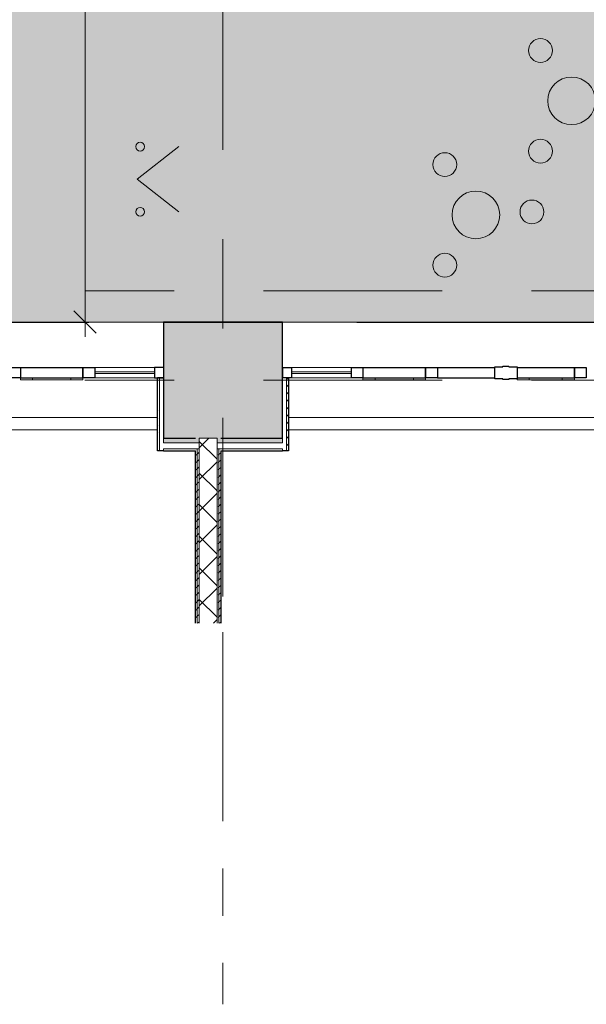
# Model space of a CAD drawing. Header units: millimetres. Extents: x -68595 to 26741, y -534 to 35396.
# Tile 142 of 172: x -26570 to -22765, y 18957 to 25569. Entities that reach past the tile are written whole.
import ezdxf

# ---------------------------------------------------------------- set-up
doc = ezdxf.new("R2010")
doc.units = ezdxf.units.MM
doc.linetypes.add('Center', pattern=[2999.999912, 1200.000007, -599.999968, 599.999968, -599.999968])
doc.linetypes.add('Grid Line', pattern=[2222.5, 1270, -317.5, 317.5, -317.5])
for name, color, linetype, lineweight, true_color in [('_ roheline pidev', 7, 'Continuous', 9, 0x008000), ('Cut Pattern-1', 9, 'Continuous', 18, 0x808080), ('Cut Pattern-4', 7, 'Continuous', 9, 0x787878), ('Grids-2', 7, 'Grid Line', 9, 0xaaaaaa), ('Grids-3', 7, 'Center', 9, 0xaaaaaa), ('Walls-1', 7, 'Continuous', 25, 0x4d5448), ('Walls-2', 7, 'Continuous', 18, 0x4d5448)]:
    doc.layers.add(name, color=color, linetype=linetype, lineweight=lineweight, true_color=true_color)
for name, color, linetype, lineweight in [('Common Edges', 7, 'Continuous', 9), ('Curtain Panels-1', 7, 'Continuous', 18), ('Curtain Wall Mullions', 7, 'Continuous', 9), ('Curtain Wall Mullions-1', 7, 'Continuous', 25), ('Cut Pattern-3', 7, 'Continuous', 9), ('Dimensions', 7, 'Continuous', 9), ('Dimensions-100', 7, 'Continuous', 9), ('Walls', 7, 'Continuous', 18), ('Walls-3', 7, 'Continuous', 25), ('Walls-4', 7, 'Continuous', 9), ('Windows', 7, 'Continuous', 9)]:
    doc.layers.add(name, color=color, linetype=linetype, lineweight=lineweight)
doc.layers.add('Detail Items-1', color=7, linetype='Continuous', lineweight=9, true_color=0xc2d3b4, transparency=0.6)
doc.styles.add('Swis721 Cn BT', font='swissc.ttf', dxfattribs={"height": 250})
doc.dimstyles.new('Diagonal_-_2_5mm', dxfattribs={"dimscale": 304.8, "dimtxt": 252.353483, "dimasz": 0.492126, "dimexe": 0.328084, "dimexo": 0.0625, "dimgap": 0.082021, "dimtad": 1, "dimdec": 0, "dimzin": 0, "dimdsep": 46, "dimtxsty": 'Swis721 Cn BT', "dimblk1": 'OBLIQUE', "dimblk2": 'OBLIQUE', "dimsah": 1, "dimcen": 0.09, "dimdle": 0.328084, "dimazin": 0, "dimtfac": 1, "dimtdec": 4, "dimtix": 1, "dimtmove": 0, "dimatfit": 3, "dimfxl": 0.328084, "dimfxlon": 1, "dimtvp": 1, "dimtolj": 1, "dimtzin": 0, "dimarcsym": 2})
pattern_1 = [(45, (-66814.584, -13241.826), (0, 49.497475), [35, -35])]

# ---------------------------------------------------------------- blocks, each defined once
blk = doc.blocks.new('System Panel - Peegelaknad 6-16-4-16-4_ paneel-13544868-Sisehoov')
at = {"layer": 'Curtain Panels-1'}
for p, q in [((-200, 5), (200, 5)), ((-200, -5), (-200, 5)), ((200, -5), (200, 5)), ((200, -5), (-200, -5))]:
    blk.add_line(p, q, dxfattribs=at)
blk = doc.blocks.new('Klaasseina akna tüüp 6 - Aken_ klaas_ parem-12915665-Sisehoov')
at = {"layer": 'Windows'}
for p, q in [((-210, 47.8), (210, 47.8)), ((-210, 35), (-210, 47.8)), ((-210, 47.8), (-128.8, 47.8)), ((-210, 35), (-210, 47.8)), ((-128.8, 47.8), (-128.8, 35)), ((128.8, 47.8), (210, 47.8)), ((128.8, 35), (128.8, 47.8)), ((210, 47.8), (210, 35)), ((210, 47.8), (210, 35))]:
    blk.add_line(p, q, dxfattribs=at)
blk = doc.blocks.new('Klaasseina akna tüüp 6 - Aken_ klaas_ parem-12915666-Sisehoov')
at = {"layer": 'Windows'}
for p, q in [((-192.5, 47.8), (192.5, 47.8)), ((-192.5, 35), (-192.5, 47.8)), ((-192.5, 47.8), (-111.3, 47.8)), ((-192.5, 35), (-192.5, 47.8)), ((-111.3, 47.8), (-111.3, 35)), ((111.3, 47.8), (192.5, 47.8)), ((111.3, 35), (111.3, 47.8)), ((192.5, 47.8), (192.5, 40)), ((192.5, 47.8), (192.5, 40))]:
    blk.add_line(p, q, dxfattribs=at)
blk = doc.blocks.new('Rectangular Mullion - NEW 80x70mm-10507963-Sisehoov')
at = {"layer": 'Curtain Wall Mullions-1'}
for p, q in [((40, 35), (-40, 35)), ((-40, 35), (-40, -35)), ((40, 35), (40, -35)), ((-40, -35), (40, -35))]:
    blk.add_line(p, q, dxfattribs=at)
blk = doc.blocks.new('Rectangular Mullion - NEW 150x90mm-10507964-Sisehoov')
at = {"layer": 'Curtain Wall Mullions-1'}
for p, q in [((-20, 40), (-75, 40)), ((-75, 40), (-75, -40)), ((20, 45), (-20, 45)), ((-20, 40), (-20, 45)), ((20, 40), (20, 45)), ((75, 40), (20, 40)), ((75, -40), (75, 40)), ((-75, -40), (-20, -40)), ((-20, -40), (-20, -45)), ((-20, -45), (20, -45)), ((20, -45), (20, -40)), ((20, -40), (75, -40))]:
    blk.add_line(p, q, dxfattribs=at)
blk = doc.blocks.new('Rectangular Mullion - NEW 80x70mm-10507965-Sisehoov')
at = {"layer": 'Curtain Wall Mullions-1'}
for p, q in [((40, 35), (-40, 35)), ((-40, 35), (-40, -35)), ((40, 35), (40, -35)), ((-40, -35), (40, -35))]:
    blk.add_line(p, q, dxfattribs=at)
blk = doc.blocks.new('Rectangular Mullion - NEW 80x70mm-10507966-Sisehoov')
at = {"layer": 'Curtain Wall Mullions-1'}
for p, q in [((40, 35), (-40, 35)), ((-40, 35), (-40, -35)), ((40, 35), (40, -35)), ((-40, -35), (40, -35))]:
    blk.add_line(p, q, dxfattribs=at)
blk = doc.blocks.new('Rectangular Mullion - NEW 80x70mm-10507968-Sisehoov')
at = {"layer": 'Curtain Wall Mullions-1'}
for p, q in [((-21029.6, 23233.2), (-21029.6, 23163.2)), ((-21029.6, 23233.2), (-20644.6, 23233.2)), ((-20644.6, 23163.2), (-20644.6, 23233.2)), ((-21029.6, 23163.2), (-20644.6, 23163.2))]:
    blk.add_line(p, q, dxfattribs=at)
blk = doc.blocks.new('Rectangular Mullion - NEW 80x70mm-10507967-Sisehoov')
at = {"layer": 'Curtain Wall Mullions-1'}
for p, q in [((-20564.6, 23233.2), (-20564.6, 23163.2)), ((-20564.6, 23233.2), (-20144.6, 23233.2)), ((-20144.6, 23163.2), (-20144.6, 23233.2)), ((-20564.6, 23163.2), (-20144.6, 23163.2))]:
    blk.add_line(p, q, dxfattribs=at)
blk = doc.blocks.new('Rectangular Mullion - NEW 60x70mm-10507972-Sisehoov')
at = {"layer": 'Curtain Wall Mullions'}
for p, q in [((-24744.6, 23233.2), (-24344.6, 23233.2)), ((-24744.6, 23163.2), (-24344.6, 23163.2))]:
    blk.add_line(p, q, dxfattribs=at)
blk = doc.blocks.new('Rectangular Mullion - NEW 60x70mm-10507979-Sisehoov')
at = {"layer": 'Curtain Wall Mullions-1'}
for p, q in [((0, 35), (-60, 35)), ((-60, 35), (-60, -35)), ((0, 35), (0, -35)), ((-60, -35), (0, -35))]:
    blk.add_line(p, q, dxfattribs=at)
blk = doc.blocks.new('System Panel - Peegelaknad 6-16-4-16-4_ paneel-13544866-Sisehoov')
at = {"layer": 'Curtain Panels-1'}
for p, q in [((-200, 5), (200, 5)), ((-200, -5), (-200, 5)), ((200, -5), (200, 5)), ((200, -5), (-200, -5))]:
    blk.add_line(p, q, dxfattribs=at)
blk = doc.blocks.new('Klaasseina akna tüüp 1 - Aken_ klaas_ vasak-12921801-Sisehoov')
at = {"layer": 'Windows'}
for p, q in [((-210, 47.8), (210, 47.8)), ((-210, 35), (-210, 47.8)), ((-210, 47.8), (-128.8, 47.8)), ((-210, 35), (-210, 47.8)), ((-128.8, 47.8), (-128.8, 35)), ((128.8, 47.8), (210, 47.8)), ((128.8, 35), (128.8, 47.8)), ((210, 47.8), (210, 35)), ((210, 47.8), (210, 35))]:
    blk.add_line(p, q, dxfattribs=at)
blk = doc.blocks.new('Rectangular Mullion - NEW 80x70mm-10507955-Sisehoov')
at = {"layer": 'Curtain Wall Mullions-1'}
for p, q in [((40, 35), (-40, 35)), ((-40, 35), (-40, -35)), ((40, 35), (40, -35)), ((-40, -35), (40, -35))]:
    blk.add_line(p, q, dxfattribs=at)
blk = doc.blocks.new('Rectangular Mullion - NEW 80x70mm-10507957-Sisehoov')
at = {"layer": 'Curtain Wall Mullions-1'}
for p, q in [((40, 35), (-40, 35)), ((-40, 35), (-40, -35)), ((40, 35), (40, -35)), ((-40, -35), (40, -35))]:
    blk.add_line(p, q, dxfattribs=at)
blk = doc.blocks.new('Rectangular Mullion - NEW 60x70mm-10507974-Sisehoov')
at = {"layer": 'Curtain Wall Mullions'}
for p, q in [((-20064.6, 23233.2), (-19664.6, 23233.2)), ((-20064.6, 23163.2), (-19664.6, 23163.2))]:
    blk.add_line(p, q, dxfattribs=at)
blk = doc.blocks.new('Rectangular Mullion - NEW 60x70mm-10507982-Sisehoov')
at = {"layer": 'Curtain Wall Mullions-1'}
for p, q in [((0, 35), (-60, 35)), ((-60, 35), (-60, -35)), ((0, 35), (0, -35)), ((-60, -35), (0, -35))]:
    blk.add_line(p, q, dxfattribs=at)
blk = doc.blocks.new('DIMBLOCK34-Sisehoov')
at = {"layer": 'Dimensions-100'}
for p, q in [((-26130.4, 29448.2), (-26130.4, 23438.2)), ((-26030.4, 29348.2), (-26230.4, 29348.2)), ((-26130.4, 29348.2), (-26030.4, 29348.2)), ((-26230.4, 23538.2), (-26030.4, 23538.2)), ((-26130.4, 23538.2), (-26230.4, 23538.2))]:
    blk.add_line(p, q, dxfattribs=at)
at = {"layer": 'Dimensions-100', "lineweight": 35}
for p, q in [((-26130.4, 29348.2), (-26205.4, 29423.2)), ((-26130.4, 29348.2), (-26055.4, 29273.2)), ((-26130.4, 23538.2), (-26205.4, 23613.2)), ((-26130.4, 23538.2), (-26055.4, 23463.2))]:
    blk.add_line(p, q, dxfattribs=at)
at = {"layer": 'Dimensions-100', "color": 0, "insert": (-25775.3, 26779.6), "char_height": 250, "width": 807.531, "attachment_point": 1, "rotation": 270, "line_spacing_factor": 0.961347, "style": 'Swis721 Cn BT'}
blk.add_mtext('5810', dxfattribs=at)
blk = doc.blocks.new('_Oblique')
at = {"color": 0, "linetype": 'ByBlock', "lineweight": -2}
blk.add_line((-0.5, -0.5), (0.5, 0.5), dxfattribs=at)

msp = doc.modelspace()

# ---------------------------------------------------------------- hatches: boundary and pattern name
at = {"layer": 'Cut Pattern-1'}
h = msp.add_hatch(color=256, dxfattribs=at)
h.paths.add_polyline_path([(-30804.6, 22758.2), (-30804.6, 23538.2), (-31604.6, 23538.2), (-31604.6, 22758.2)])
h.paths.add_polyline_path([(-36999.6, 22758.2), (-36804.6, 22758.2), (-36804.6, 23538.2), (-37289.6, 23538.2), (-37289.6, 22758.2), (-37178.4, 22758.2)])
h.paths.add_polyline_path([(-24804.6, 22758.2), (-24804.6, 23538.2), (-25604.6, 23538.2), (-25604.6, 22758.2), (-24956.7, 22758.2)])
h.paths.add_polyline_path([(-18814.6, 22758.2), (-18814.6, 23538.2), (-19604.6, 23538.2), (-19604.6, 22758.2), (-18845.9, 22758.2)])
at = {"layer": 'Cut Pattern-3'}
h = msp.add_hatch(dxfattribs=at)
h.set_pattern_fill('FP_1', color=256, style=0, pattern_type=2)
h.set_pattern_definition(pattern_1)
h.paths.add_polyline_path([(-25631.6, 22673.7), (-25631.6, 23163.2), (-25644.1, 23163.2), (-25644.1, 22673.7)])
h = msp.add_hatch(dxfattribs=at)
h.set_pattern_fill('FP_1', color=256, style=0, pattern_type=2)
h.set_pattern_definition(pattern_1)
h.paths.add_polyline_path([(-24765.1, 22673.7), (-24765.1, 23163.2), (-24777.6, 23163.2), (-24777.6, 22673.7)])
h = msp.add_hatch(dxfattribs=at)
h.set_pattern_fill('FP_3', color=256, style=0, pattern_type=2)
h.set_pattern_definition([(0, (-66814.58, -13241.83), (140.625, 81.19), [93.75, -187.5]), (120, (-66814.58, -13241.83), (-140.6251, 81.18982), [93.75, -187.5]), (60, (-66814.58, -13241.83), (-0.0001, 162.37982), [0, -187.5, 93.75, 0])])
h.paths.add_polyline_path([(-30804.6, 22728.2), (-30804.6, 22758.2), (-31604.6, 22758.2), (-31604.6, 22728.2)])
h.paths.add_polyline_path([(-36804.6, 22728.2), (-36804.6, 22758.2), (-36999.6, 22758.2), (-36999.6, 22728.2)])
h.paths.add_polyline_path([(-19604.6, 22728.2), (-19514.6, 22728.2), (-19514.6, 22758.2), (-19604.6, 22758.2)])
h.paths.add_polyline_path([(-25604.6, 22728.2), (-25364.6, 22728.2), (-25364.6, 22758.2), (-25604.6, 22758.2)])
h.paths.add_polyline_path([(-24804.6, 22728.2), (-24804.6, 22758.2), (-25244.6, 22758.2), (-25244.6, 22728.2), (-24956.7, 22728.2)])
h = msp.add_hatch(dxfattribs=at)
h.set_pattern_fill('FP_1', color=256, style=0, pattern_type=2)
h.set_pattern_definition(pattern_1)
h.paths.add_polyline_path([(-25383.4, 21515.4), (-25377.1, 21515.4), (-25377.1, 22686.2), (-25389.6, 22686.2), (-25389.6, 21515.4)])
h = msp.add_hatch(dxfattribs=at)
h.set_pattern_fill('FP_1', color=256, style=0, pattern_type=2)
h.set_pattern_definition(pattern_1)
h.paths.add_polyline_path([(-25364.6, 21515.4), (-25364.6, 22686.2), (-25377.1, 22686.2), (-25377.1, 21515.4)])
h = msp.add_hatch(dxfattribs=at)
h.set_pattern_fill('FP_1', color=256, style=0, pattern_type=2)
h.set_pattern_definition(pattern_1)
h.paths.add_polyline_path([(-25232.1, 21515.4), (-25232.1, 22686.2), (-25244.6, 22686.2), (-25244.6, 21515.4)])
h = msp.add_hatch(dxfattribs=at)
h.set_pattern_fill('FP_1', color=256, style=0, pattern_type=2)
h.set_pattern_definition(pattern_1)
h.paths.add_polyline_path([(-25219.6, 21515.4), (-25219.6, 22686.2), (-25232.1, 22686.2), (-25232.1, 21515.4), (-25225.8, 21515.4)])
at = {"layer": 'Cut Pattern-4'}
h = msp.add_hatch(dxfattribs=at)
h.set_pattern_fill('FP_2', color=256, style=0, pattern_type=2)
h.set_pattern_definition([(45, (-66814.58, -13241.83), (-106.066, 106.066), []), (135, (-66814.58, -13241.83), (-106.066, -106.066), [])])
h.paths.add_polyline_path([(-25364.6, 21515.4), (-25244.6, 21515.4), (-25244.6, 22758.2), (-25364.6, 22758.2), (-25364.6, 22160.5)])
at = {"layer": 'Detail Items-1'}
msp.add_hatch(color=256, dxfattribs=at).paths.add_polyline_path([(-66798.6, 23538.2), (-21407.6, 23538.2), (-20778.3, 25653.7), (-23877.2, 27988.9), (-23877.2, 29348.2), (-52913.6, 29348.2), (-52926.5, 28355.7), (-56372.2, 23783.1), (-59983.4, 25588.8), (-63355.4, 26921.6), (-64518.8, 26921.6), (-66798.6, 25687.2), (-66798.6, 24095.9)])

# ---------------------------------------------------------------- linework, layer by layer
at = {"layer": '_ roheline pidev'}
for q in [(-25500.6, 24716.2), (-25500.6, 24278.7)]:
    msp.add_line((-25780.6, 24497.4), q, dxfattribs=at)
for centre, radius in [((-23072.3, 25361.8), 80), ((-22863.5, 25023.9), 160), ((-25760.6, 24716.2), 30), ((-23072.3, 24686), 80), ((-23715.1, 24595.7), 80), ((-23506.3, 24257.8), 160), ((-23129.8, 24277.7), 80), ((-25760.6, 24278.7), 30), ((-23715.1, 23920), 80)]:
    msp.add_circle(centre, radius, dxfattribs=at)
at = {"layer": 'Common Edges'}
for p, q in [((-25631.6, 23163.2), (-25631.6, 22673.7)), ((-24777.6, 23163.2), (-24777.6, 22673.7)), ((-25604.6, 22758.2), (-25604.6, 22728.2)), ((-25244.6, 22758.2), (-25364.6, 22758.2)), ((-25364.6, 21515.4), (-25364.6, 22758.2)), ((-25244.6, 22758.2), (-25244.6, 21515.4)), ((-24804.6, 22728.2), (-24804.6, 22758.2)), ((-25604.6, 22728.2), (-25364.6, 22728.2)), ((-25604.6, 22686.2), (-25604.6, 22673.7)), ((-25604.6, 22686.2), (-25364.6, 22686.2)), ((-25377.1, 22686.2), (-25377.1, 21515.4)), ((-25244.6, 22728.2), (-24804.6, 22728.2)), ((-25244.6, 22686.2), (-24804.6, 22686.2)), ((-25232.1, 22686.2), (-25232.1, 21515.4)), ((-24804.6, 22673.7), (-24804.6, 22686.2))]:
    msp.add_line(p, q, dxfattribs=at)
at = {"layer": 'Grids-2'}
msp.add_line((-25204.6, 21456.8), (-25204.6, 18956.8), dxfattribs=at)
at = {"layer": 'Grids-3'}
for p, q in [((-25204.6, 31895.9), (-25204.6, 21456.8)), ((-14733.1, 23748.2), (-63824.6, 23748.2)), ((-14733.1, 23148.2), (-65094.6, 23148.2))]:
    msp.add_line(p, q, dxfattribs=at)
at = {"layer": 'Walls'}
for p, q in [((-30765.1, 22898.2), (-25644.1, 22898.2)), ((-24765.1, 22898.2), (-22211.1, 22898.2))]:
    msp.add_line(p, q, dxfattribs=at)
at = {"layer": 'Walls-1'}
for p, q in [((-30304.6, 23538.3), (-26104.6, 23538.3)), ((-26104.6, 23538.3), (-26104.6, 23538.2)), ((-25604.6, 23538.3), (-24804.6, 23538.3)), ((-25604.6, 23538.3), (-25604.6, 23538.2)), ((-24804.6, 23538.2), (-25604.6, 23538.2)), ((-24804.6, 23538.3), (-24804.6, 23538.2)), ((-24304.6, 23538.3), (-21408.7, 23538.3)), ((-24304.6, 23538.3), (-24304.6, 23538.2))]:
    msp.add_line(p, q, dxfattribs=at)
at = {"layer": 'Walls-2'}
for p, q in [((-30804.6, 23538.2), (-25604.6, 23538.2)), ((-24804.6, 23538.2), (-19604.6, 23538.2))]:
    msp.add_line(p, q, dxfattribs=at)
at = {"layer": 'Walls-3'}
for p, q in [((-25604.6, 23538.2), (-25604.6, 22758.2)), ((-24804.6, 22758.2), (-24804.6, 23538.2)), ((-25644.1, 22673.7), (-25644.1, 23163.2)), ((-25604.6, 23163.2), (-25644.1, 23163.2)), ((-24765.1, 23163.2), (-24804.6, 23163.2)), ((-24765.1, 23163.2), (-24765.1, 22673.7)), ((-25604.6, 22758.2), (-25389.6, 22758.2)), ((-25219.6, 22758.2), (-24804.6, 22758.2)), ((-25604.6, 22673.7), (-25644.1, 22673.7)), ((-25604.6, 22673.7), (-25389.6, 22673.7)), ((-25389.6, 21515.4), (-25389.6, 22673.7)), ((-25219.6, 22673.7), (-25219.6, 21515.4)), ((-25219.6, 22673.7), (-24804.6, 22673.7)), ((-24765.1, 22673.7), (-24804.6, 22673.7))]:
    msp.add_line(p, q, dxfattribs=at)
at = {"layer": 'Walls-4'}
for p, q in [((-25644.1, 22813.7), (-30765.1, 22813.7)), ((-22211.1, 22813.7), (-24765.1, 22813.7))]:
    msp.add_line(p, q, dxfattribs=at)

# ---------------------------------------------------------------- block references
at = {"layer": 'Curtain Panels-1', "rotation": 180}
for name, p in [('System Panel - Peegelaknad 6-16-4-16-4_ paneel-13544866-Sisehoov', (-25864.6, 23198.2)), ('System Panel - Peegelaknad 6-16-4-16-4_ paneel-13544868-Sisehoov', (-24544.6, 23198.2))]:
    msp.add_blockref(name, p, dxfattribs=at)
at = {"layer": 'Curtain Wall Mullions'}
for name, p in [('Rectangular Mullion - NEW 60x70mm-10507974-Sisehoov', (-6000, 0)), ('Rectangular Mullion - NEW 60x70mm-10507982-Sisehoov', (-25604.6, 23198.2)), ('Rectangular Mullion - NEW 60x70mm-10507972-Sisehoov', (0, 0))]:
    msp.add_blockref(name, p, dxfattribs=at)
at = {"layer": 'Curtain Wall Mullions-1', "extrusion": (0, 0, -1)}
for name, p in [('Rectangular Mullion - NEW 80x70mm-10507957-Sisehoov', (26604.6, 23198.2)), ('Rectangular Mullion - NEW 80x70mm-10507955-Sisehoov', (26104.6, 23198.2)), ('Rectangular Mullion - NEW 60x70mm-10507979-Sisehoov', (24804.6, 23198.2)), ('Rectangular Mullion - NEW 80x70mm-10507966-Sisehoov', (24304.6, 23198.2)), ('Rectangular Mullion - NEW 80x70mm-10507965-Sisehoov', (23804.6, 23198.2)), ('Rectangular Mullion - NEW 150x90mm-10507964-Sisehoov', (23304.6, 23198.2)), ('Rectangular Mullion - NEW 80x70mm-10507963-Sisehoov', (22804.6, 23198.2))]:
    msp.add_blockref(name, p, dxfattribs=at)
at = {"layer": 'Curtain Wall Mullions-1'}
for name, p in [('Rectangular Mullion - NEW 80x70mm-10507967-Sisehoov', (-6000, 0)), ('Rectangular Mullion - NEW 80x70mm-10507967-Sisehoov', (-3700, 0)), ('Rectangular Mullion - NEW 80x70mm-10507968-Sisehoov', (-2735, 0)), ('Rectangular Mullion - NEW 80x70mm-10507968-Sisehoov', (-2200, 0))]:
    msp.add_blockref(name, p, dxfattribs=at)
at = {"layer": 'Windows', "rotation": 180}
for name, p in [('Klaasseina akna tüüp 1 - Aken_ klaas_ vasak-12921801-Sisehoov', (-26354.6, 23198.2)), ('Klaasseina akna tüüp 6 - Aken_ klaas_ parem-12915665-Sisehoov', (-24054.6, 23198.2)), ('Klaasseina akna tüüp 6 - Aken_ klaas_ parem-12915666-Sisehoov', (-23037.1, 23198.2))]:
    msp.add_blockref(name, p, dxfattribs=at)

# ---------------------------------------------------------------- dimensions: what is measured, and where the dimension line sits
at = {"layer": 'Dimensions'}
dim = msp.add_linear_dim(base=(-26130.4, 23538.2), p1=(-26030.4, 29348.2), p2=(-26230.4, 23538.2), angle=90, dimstyle='Diagonal_-_2_5mm', override={"dimpost": '<>', "dimfxl": 5813.441322}, dxfattribs=at)
dim.commit()
dim.dimension.update_dxf_attribs({"geometry": 'DIMBLOCK34-Sisehoov', "text_midpoint": (-26283.7, 26443.2)})

doc.saveas('drawing.dxf')
